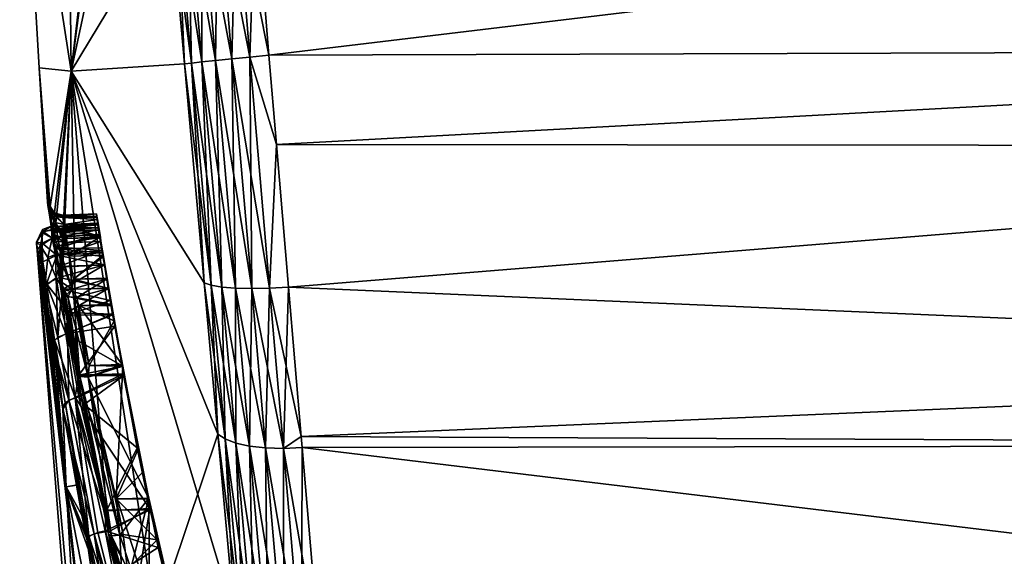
# Model space of a CAD drawing. Extents: x -0.061 to 0.061, y -0.223 to 0.032.
# Tile 24 of 256: x -0.061 to -0.047, y -0.007 to 0.001. Entities that reach past the tile are written whole.
import ezdxf

# ---------------------------------------------------------------- set-up
doc = ezdxf.new("R2010")
doc.units = 0
doc.layers.add('mesh', color=7, linetype='CONTINUOUS')

msp = doc.modelspace()

# ---------------------------------------------------------------- meshes
at = {"layer": 'mesh'}
mesh = msp.add_polyface(dxfattribs=at)
corners = [(-0.058447, 0.00766, 0.093752), (-0.058111, 0.006897, 0.093363), (-0.058175, 0.007698, 0.093726), (-0.058277, 0.00556, 0.092801), (-0.058008, 0.005594, 0.092772), (-0.058027, 0.002481, 0.091998), (-0.058705, 0.007596, 0.093829), (-0.058924, 0.010217, 0.095599), (-0.058531, 0.005507, 0.092885), (-0.058934, 0.007508, 0.093956), (-0.059155, 0.010104, 0.09571), (-0.058759, 0.005438, 0.093019), (-0.058277, 0.002445, 0.092086), (-0.059124, 0.0074, 0.094124), (-0.059346, 0.009963, 0.09586), (-0.058948, 0.005356, 0.093197), (-0.058501, 0.002404, 0.092226), (-0.059266, 0.007277, 0.094328), (-0.059486, 0.009801, 0.09604), (-0.059091, 0.005264, 0.09341), (-0.05869, 0.002358, 0.09241), (-0.059352, 0.007147, 0.094555), (-0.05918, 0.005168, 0.093649), (-0.059395, 0.007637, 0.094889), (-0.059569, 0.009626, 0.096242), (-0.060996, 0.004549, 0.108), (-0.060371, 0.007613, 0.100304), (-0.060845, 0.00765, 0.108), (-0.060292, 0.000003, 0.100391), (-0.060371, 0.007613, 0.115696), (-0.060688, 0.010861, 0.108), (-0.059395, 0.007637, 0.121111), (-0.059352, 0.007147, 0.121445), (-0.059569, 0.009626, 0.119758), (-0.059266, 0.007277, 0.121672), (-0.059486, 0.009801, 0.11996), (-0.058111, 0.006897, 0.122637), (-0.058447, 0.00766, 0.122248), (-0.058175, 0.007698, 0.122274), (-0.058277, 0.00556, 0.123199), (-0.058008, 0.005594, 0.123228), (-0.057805, 0.003039, 0.123897), (-0.05918, 0.005168, 0.122351), (-0.059091, 0.005264, 0.12259), (-0.058927, 0.002263, 0.123123), (-0.059124, 0.0074, 0.121876), (-0.059346, 0.009963, 0.12014), (-0.058948, 0.005356, 0.122803), (-0.058834, 0.00231, 0.123369), (-0.058934, 0.007508, 0.122044), (-0.059155, 0.010104, 0.12029), (-0.058759, 0.005438, 0.122981), (-0.05869, 0.002358, 0.12359), (-0.058705, 0.007596, 0.122171), (-0.058924, 0.010217, 0.120401), (-0.058531, 0.005507, 0.123115), (-0.058501, 0.002404, 0.123774), (-0.058277, 0.002445, 0.123914)]
mesh.append_faces([[corners[k] for k in face] for face in [(0, 1, 2, 2), (3, 1, 0, 0), (3, 4, 1, 1), (5, 4, 3, 3), (6, 0, 7, 7), (6, 3, 0, 0), (8, 3, 6, 6), (8, 5, 3, 3), (9, 6, 10, 10), (9, 8, 6, 6), (11, 8, 9, 9), (11, 12, 8, 8), (13, 9, 14, 14), (13, 11, 9, 9), (15, 11, 13, 13), (15, 16, 11, 11), (17, 13, 18, 18), (17, 15, 13, 13), (19, 15, 17, 17), (19, 20, 15, 15), (19, 21, 22, 22), (17, 21, 19, 19), (17, 23, 21, 21), (18, 23, 17, 17), (18, 24, 23, 23), (25, 26, 27, 27), (25, 28, 26, 26), (26, 23, 24, 24), (28, 23, 26, 26), (28, 21, 23, 23), (27, 29, 25, 25), (27, 30, 29, 29), (29, 31, 32, 32), (33, 31, 29, 29), (33, 34, 31, 31), (33, 35, 34, 34), (36, 37, 38, 38), (36, 39, 37, 37), (40, 39, 36, 36), (41, 39, 40, 40), (34, 32, 31, 31), (34, 42, 32, 32), (43, 42, 34, 34), (43, 44, 42, 42), (45, 34, 46, 46), (45, 43, 34, 34), (47, 43, 45, 45), (47, 48, 43, 43), (49, 45, 50, 50), (49, 47, 45, 45), (51, 47, 49, 49), (51, 52, 47, 47), (53, 49, 54, 54), (53, 51, 49, 49), (55, 51, 53, 53), (55, 56, 51, 51), (37, 55, 53, 53), (39, 55, 37, 37), (39, 57, 55, 55)]])
mesh = msp.add_polyface(dxfattribs=at)
corners = [(-0.058027, 0.002481, 0.091998), (-0.057805, 0.003039, 0.092103), (-0.058008, 0.005594, 0.092772), (-0.057762, 0.002509, 0.091964), (-0.057577, 0.000222, 0.091765), (-0.057838, 0.000198, 0.091801), (-0.057474, -0.001003, 0.091865), (-0.058277, 0.002445, 0.092086), (-0.058531, 0.005507, 0.092885), (-0.058085, 0.000175, 0.091892), (-0.057568, -0.002973, 0.092065), (-0.058501, 0.002404, 0.092226), (-0.058759, 0.005438, 0.093019), (-0.058308, 0.000152, 0.092033), (-0.057813, -0.002979, 0.092157), (-0.05869, 0.002358, 0.09241), (-0.058948, 0.005356, 0.093197), (-0.058496, 0.000133, 0.092218), (-0.058035, -0.002974, 0.092297), (-0.058834, 0.00231, 0.092631), (-0.059091, 0.005264, 0.09341), (-0.058641, 0.000116, 0.092438), (-0.058927, 0.002263, 0.092877), (-0.058737, 0.000103, 0.092685), (-0.05918, 0.005168, 0.093649), (-0.060727, 0.000052, 0.108), (-0.060292, 0.000003, 0.100391), (-0.060996, 0.004549, 0.108), (-0.059352, 0.007147, 0.094555), (-0.060292, 0.000003, 0.115609), (-0.060371, 0.007613, 0.115696), (-0.058927, 0.002263, 0.123123), (-0.058737, 0.000103, 0.123315), (-0.05918, 0.005168, 0.122351), (-0.059352, 0.007147, 0.121445), (-0.057805, 0.003039, 0.123897), (-0.058027, 0.002481, 0.124002), (-0.058277, 0.00556, 0.123199), (-0.057762, 0.002509, 0.124036), (-0.057838, 0.000198, 0.124199), (-0.057577, 0.000222, 0.124235), (-0.057474, -0.001003, 0.124135), (-0.058834, 0.00231, 0.123369), (-0.059091, 0.005264, 0.12259), (-0.058641, 0.000116, 0.123562), (-0.05869, 0.002358, 0.12359), (-0.058948, 0.005356, 0.122803), (-0.058496, 0.000133, 0.123782), (-0.058368, -0.002932, 0.123305), (-0.058501, 0.002404, 0.123774), (-0.058759, 0.005438, 0.122981), (-0.058308, 0.000152, 0.123967), (-0.058222, -0.002958, 0.123521), (-0.058277, 0.002445, 0.123914), (-0.058531, 0.005507, 0.123115), (-0.058085, 0.000175, 0.124108), (-0.058035, -0.002974, 0.123703), (-0.057813, -0.002979, 0.123843), (-0.060549, -0.002207, 0.106545)]
mesh.append_faces([[corners[k] for k in face] for face in [(0, 1, 2, 2), (0, 3, 1, 1), (0, 4, 3, 3), (5, 4, 0, 0), (5, 6, 4, 4), (7, 0, 8, 8), (7, 5, 0, 0), (9, 5, 7, 7), (9, 10, 5, 5), (11, 7, 12, 12), (11, 9, 7, 7), (13, 9, 11, 11), (13, 14, 9, 9), (15, 11, 16, 16), (15, 13, 11, 11), (17, 13, 15, 15), (17, 18, 13, 13), (19, 15, 20, 20), (19, 17, 15, 15), (21, 17, 19, 19), (21, 22, 23, 23), (19, 22, 21, 21), (19, 24, 22, 22), (20, 24, 19, 19), (25, 26, 27, 27), (26, 22, 24, 24), (26, 23, 22, 22), (24, 28, 26, 26), (27, 29, 25, 25), (27, 30, 29, 29), (29, 31, 32, 32), (29, 33, 31, 31), (29, 34, 33, 33), (30, 34, 29, 29), (35, 36, 37, 37), (38, 36, 35, 35), (38, 39, 36, 36), (40, 39, 38, 38), (41, 39, 40, 40), (42, 31, 43, 43), (42, 32, 31, 31), (44, 32, 42, 42), (45, 42, 46, 46), (45, 44, 42, 42), (47, 44, 45, 45), (47, 48, 44, 44), (49, 45, 50, 50), (49, 47, 45, 45), (51, 47, 49, 49), (51, 52, 47, 47), (53, 49, 54, 54), (53, 51, 49, 49), (55, 51, 53, 53), (55, 56, 51, 51), (36, 53, 37, 37), (36, 55, 53, 53), (39, 55, 36, 36), (39, 57, 55, 55), (25, 58, 26, 26)]])
mesh = msp.add_polyface(dxfattribs=at)
corners = [(-0.056715, -0.009963, 0.095143), (-0.056776, -0.012265, 0.09736), (-0.056562, -0.011815, 0.096887), (-0.05697, -0.009956, 0.095182), (-0.056823, -0.008682, 0.094291), (-0.05697, -0.009956, 0.120818), (-0.056715, -0.009963, 0.120857), (-0.056562, -0.011815, 0.119113), (-0.05713, -0.008074, 0.122073), (-0.056823, -0.008682, 0.121709), (-0.056776, -0.012265, 0.11864), (-0.033403, -0.001027, 0.124596), (-0.05731, -0.002957, 0.123974), (-0.057474, -0.001003, 0.124135), (-0.033403, -0.005122, 0.123826), (-0.057122, -0.005161, 0.123411), (-0.057135, -0.005007, 0.12345), (-0.033403, -0.008899, 0.122063), (-0.056875, -0.008074, 0.122114), (-0.033403, 0.003129, 0.124325), (-0.057762, 0.002509, 0.124036), (-0.057805, 0.003039, 0.123897), (-0.057577, 0.000222, 0.124235), (-0.033403, -0.001027, 0.091404), (-0.057474, -0.001003, 0.091865), (-0.05731, -0.002957, 0.092026), (-0.033403, 0.003129, 0.091675), (-0.057762, 0.002509, 0.091964), (-0.057577, 0.000222, 0.091765), (-0.057805, 0.003039, 0.092103), (-0.033403, -0.008899, 0.093937), (-0.033403, -0.005122, 0.092174), (-0.057122, -0.005161, 0.092589), (-0.056875, -0.008074, 0.093886), (-0.057135, -0.005007, 0.09255), (-0.033403, -0.011516, 0.120159), (-0.033403, -0.012122, 0.119415), (-0.033403, 0.000303, 0.124745), (-0.033403, -0.003992, 0.124265), (-0.033403, -0.008021, 0.122701), (-0.033403, -0.003992, 0.091735), (-0.033403, 0.000303, 0.091255), (-0.033403, -0.011516, 0.095841), (-0.033403, -0.012122, 0.096585), (-0.033403, -0.008021, 0.093299), (-0.033403, 0.004578, 0.091891), (-0.033403, 0.004578, 0.124109), (-0.033272, -0.008007, 0.122676), (-0.033272, -0.011497, 0.120138), (-0.033272, -0.003985, 0.124237), (-0.033272, 0.000303, 0.124716), (-0.033272, 0.00457, 0.124082), (-0.033272, 0.000303, 0.091284), (-0.033272, -0.003985, 0.091763), (-0.033272, -0.008007, 0.093324), (-0.033272, -0.011497, 0.095862)]
mesh.append_faces([[corners[k] for k in face] for face in [(0, 1, 2, 2), (0, 3, 1, 1), (0, 4, 3, 3), (5, 6, 7, 7), (8, 9, 6, 6), (10, 5, 7, 7), (11, 12, 13, 13), (14, 15, 16, 16), (17, 9, 18, 18), (6, 9, 17, 17), (19, 20, 21, 21), (22, 20, 19, 19), (23, 24, 25, 25), (26, 27, 28, 28), (29, 27, 26, 26), (30, 4, 0, 0), (31, 32, 33, 33), (34, 32, 31, 31), (35, 6, 17, 17), (35, 7, 6, 6), (36, 7, 35, 35), (37, 22, 19, 19), (37, 13, 22, 22), (11, 13, 37, 37), (38, 12, 11, 11), (38, 16, 12, 12), (14, 16, 38, 38), (39, 15, 14, 14), (39, 18, 15, 15), (17, 18, 39, 39), (40, 34, 31, 31), (40, 25, 34, 34), (23, 25, 40, 40), (41, 24, 23, 23), (41, 28, 24, 24), (26, 28, 41, 41), (42, 2, 43, 43), (42, 0, 2, 2), (30, 0, 42, 42), (44, 4, 30, 30), (44, 33, 4, 4), (31, 33, 44, 44), (42, 44, 30, 30), (40, 41, 23, 23), (40, 31, 44, 44), (45, 26, 41, 41), (37, 19, 46, 46), (38, 11, 37, 37), (39, 14, 38, 38), (35, 17, 39, 39), (35, 47, 48, 48), (39, 47, 35, 35), (38, 49, 39, 39), (37, 50, 38, 38), (46, 51, 37, 37), (41, 52, 45, 45), (40, 53, 41, 41), (44, 54, 40, 40), (42, 55, 44, 44)]])
mesh = msp.add_polyface(dxfattribs=at)
corners = [(-0.057568, -0.002973, 0.092065), (-0.057474, -0.001003, 0.091865), (-0.057838, 0.000198, 0.091801), (-0.05731, -0.002957, 0.092026), (-0.057813, -0.002979, 0.092157), (-0.058085, 0.000175, 0.091892), (-0.058035, -0.002974, 0.092297), (-0.058308, 0.000152, 0.092033), (-0.058222, -0.002958, 0.092479), (-0.058496, 0.000133, 0.092218), (-0.058641, 0.000116, 0.092438), (-0.058368, -0.002932, 0.092695), (-0.058737, 0.000103, 0.092685), (-0.058466, -0.002898, 0.092935), (-0.060292, 0.000003, 0.100391), (-0.060292, 0.000003, 0.115609), (-0.058737, 0.000103, 0.123315), (-0.058466, -0.002898, 0.123065), (-0.058276, -0.004974, 0.122526), (-0.057474, -0.001003, 0.124135), (-0.057568, -0.002973, 0.123935), (-0.057838, 0.000198, 0.124199), (-0.05731, -0.002957, 0.123974), (-0.058641, 0.000116, 0.123562), (-0.058368, -0.002932, 0.123305), (-0.058222, -0.002958, 0.123521), (-0.058496, 0.000133, 0.123782), (-0.058035, -0.002974, 0.123703), (-0.058308, 0.000152, 0.123967), (-0.057813, -0.002979, 0.123843), (-0.058085, 0.000175, 0.124108), (-0.059919, -0.002147, 0.108355), (-0.059936, -0.001998, 0.108368), (-0.059931, -0.002029, 0.10863), (-0.059926, -0.002104, 0.108), (-0.059944, -0.001955, 0.107999), (-0.060411, -0.001971, 0.108), (-0.060406, -0.002003, 0.107632), (-0.060727, 0.000052, 0.108), (-0.060617, -0.001794, 0.108), (-0.06061, -0.001837, 0.107498), (-0.060438, -0.002882, 0.105794), (-0.060416, -0.003009, 0.105692), (-0.060526, -0.002349, 0.106341), (-0.060549, -0.002207, 0.106545), (-0.060593, -0.001938, 0.107105), (-0.06061, -0.001837, 0.108502), (-0.060549, -0.002207, 0.109455), (-0.060593, -0.001938, 0.108895), (-0.060526, -0.002349, 0.109659), (-0.060438, -0.002882, 0.110206), (-0.060532, -0.001936, 0.108), (-0.060487, -0.001996, 0.10753), (-0.060388, -0.002099, 0.107193), (-0.060509, -0.002072, 0.107155), (-0.060525, -0.001977, 0.108475), (-0.060406, -0.002003, 0.108368), (-0.060388, -0.002099, 0.108807), (-0.060509, -0.002072, 0.108845), (-0.059939, -0.001983, 0.107608), (-0.059914, -0.002174, 0.107406), (-0.059931, -0.002033, 0.107354), (-0.059919, -0.002146, 0.107645)]
mesh.append_faces([[corners[k] for k in face] for face in [(0, 1, 2, 2), (0, 3, 1, 1), (4, 0, 5, 5), (6, 4, 7, 7), (8, 6, 9, 9), (10, 8, 9, 9), (11, 8, 10, 10), (10, 12, 11, 11), (13, 12, 14, 14), (15, 16, 17, 17), (17, 18, 15, 15), (19, 20, 21, 21), (22, 20, 19, 19), (23, 17, 16, 16), (24, 17, 23, 23), (25, 24, 26, 26), (27, 25, 28, 28), (29, 27, 30, 30), (20, 29, 21, 21), (31, 32, 33, 33), (34, 35, 32, 32), (36, 35, 37, 37), (35, 36, 32, 32), (38, 39, 40, 40), (41, 42, 14, 14), (14, 43, 41, 41), (14, 44, 43, 43), (38, 45, 44, 44), (40, 45, 38, 38), (46, 39, 38, 38), (15, 47, 48, 48), (15, 49, 47, 47), (50, 49, 15, 15), (38, 48, 46, 46), (38, 15, 48, 48), (39, 51, 52, 52), (51, 37, 52, 52), (36, 37, 51, 51), (52, 53, 54, 54), (45, 52, 54, 54), (40, 52, 45, 45), (40, 39, 52, 52), (55, 36, 51, 51), (56, 36, 55, 55), (51, 39, 46, 46), (55, 57, 56, 56), (46, 55, 51, 51), (46, 58, 55, 55), (48, 58, 46, 46), (57, 55, 58, 58), (59, 60, 61, 61), (62, 59, 35, 35), (52, 61, 53, 53), (52, 59, 61, 61), (37, 59, 52, 52), (37, 35, 59, 59), (33, 56, 57, 57), (33, 32, 56, 56), (32, 36, 56, 56)]])
mesh = msp.add_polyface(dxfattribs=at)
corners = [(-0.060054, -0.006427, 0.105042), (-0.060358, -0.005699, 0.105987), (-0.059996, -0.00672, 0.104969), (-0.060202, -0.005673, 0.105231), (-0.060358, -0.005699, 0.110013), (-0.060559, -0.003696, 0.110013), (-0.060493, -0.004113, 0.110276), (-0.060632, -0.003235, 0.109723), (-0.060217, -0.005677, 0.110831), (-0.060144, -0.006088, 0.110977), (-0.060069, -0.006393, 0.104894), (-0.059383, -0.005165, 0.104988), (-0.060113, -0.004571, 0.105229), (-0.059807, -0.006026, 0.10484), (-0.060292, 0.000003, 0.100391), (-0.060218, -0.004139, 0.105031), (-0.059778, -0.006348, 0.104305), (-0.060406, -0.004633, 0.105492), (-0.060578, -0.00358, 0.106026), (-0.060673, -0.002966, 0.106524), (-0.060752, -0.002442, 0.107387), (-0.060767, -0.002343, 0.108), (-0.059127, -0.007511, 0.11552), (-0.059778, -0.006348, 0.111695), (-0.060218, -0.004139, 0.110969), (-0.060764, -0.002367, 0.108286), (-0.060742, -0.002511, 0.1088), (-0.060405, -0.004609, 0.110452), (-0.060074, -0.00641, 0.111034), (-0.060151, -0.009169, 0.108994), (-0.060228, -0.009181, 0.108), (-0.060058, -0.004195, 0.105217), (-0.059675, -0.005862, 0.104675), (-0.059576, -0.006354, 0.104513), (-0.059735, -0.006369, 0.104433), (-0.060172, -0.004184, 0.105148), (-0.059973, -0.006342, 0.10476), (-0.060324, -0.00451, 0.105341), (-0.060546, -0.003724, 0.105882), (-0.060183, -0.004464, 0.105289), (-0.060342, -0.003593, 0.10572), (-0.05975, -0.006301, 0.104766), (-0.060058, -0.004195, 0.110783), (-0.059621, -0.006362, 0.111493), (-0.059675, -0.005862, 0.111325), (-0.060172, -0.004184, 0.110852), (-0.059735, -0.006369, 0.111567), (-0.060374, -0.004543, 0.110603), (-0.06052, -0.003684, 0.110177), (-0.060234, -0.004474, 0.110708), (-0.060046, -0.006376, 0.111155), (-0.059815, -0.00602, 0.111186), (-0.059823, -0.006303, 0.11128), (-0.059926, -0.006325, 0.111271), (-0.05959, -0.004021, 0.105298), (-0.060042, -0.004033, 0.105316), (-0.059223, -0.005863, 0.104672), (-0.059568, -0.00417, 0.105442), (-0.060188, -0.004169, 0.105434), (-0.059582, -0.004041, 0.110661), (-0.060042, -0.004033, 0.110684), (-0.059202, -0.006012, 0.111219), (-0.060188, -0.004167, 0.11057), (-0.059575, -0.004149, 0.110603), (-0.060365, -0.003599, 0.110276)]
mesh.append_faces([[corners[k] for k in face] for face in [(0, 1, 2, 2), (0, 3, 1, 1), (4, 5, 6, 6), (7, 5, 4, 4), (8, 9, 4, 4), (3, 0, 10, 10), (11, 12, 13, 13), (14, 15, 16, 16), (1, 17, 18, 18), (3, 17, 1, 1), (18, 19, 1, 1), (20, 21, 1, 1), (22, 23, 24, 24), (25, 26, 4, 4), (27, 8, 4, 4), (4, 6, 27, 27), (4, 9, 28, 28), (29, 30, 21, 21), (4, 29, 21, 21), (31, 32, 33, 33), (31, 34, 35, 35), (33, 34, 31, 31), (16, 35, 34, 34), (15, 35, 16, 16), (3, 10, 17, 17), (36, 17, 10, 10), (17, 37, 38, 38), (36, 37, 17, 17), (37, 39, 40, 40), (41, 39, 37, 37), (41, 12, 39, 39), (13, 12, 41, 41), (36, 41, 37, 37), (42, 43, 44, 44), (45, 43, 42, 42), (46, 43, 45, 45), (24, 46, 45, 45), (23, 46, 24, 24), (27, 9, 8, 8), (27, 28, 9, 9), (47, 28, 27, 27), (48, 27, 6, 6), (48, 47, 27, 27), (49, 50, 47, 47), (47, 48, 49, 49), (49, 51, 52, 52), (49, 52, 53, 53), (50, 28, 47, 47), (53, 50, 49, 49), (54, 31, 55, 55), (56, 32, 31, 31), (39, 57, 58, 58), (57, 39, 12, 12), (59, 42, 44, 44), (59, 60, 42, 42), (49, 61, 51, 51), (62, 63, 49, 49), (62, 59, 63, 63), (64, 59, 62, 62)]])
mesh = msp.add_polyface(dxfattribs=at)
corners = [(-0.060358, -0.005699, 0.105987), (-0.060722, -0.00264, 0.106946), (-0.060752, -0.002442, 0.107387), (-0.060292, 0.000003, 0.100391), (-0.060416, -0.003009, 0.105692), (-0.060218, -0.004139, 0.105031), (-0.060673, -0.002966, 0.106524), (-0.060358, -0.005699, 0.110013), (-0.060663, -0.003027, 0.109508), (-0.060632, -0.003235, 0.109723), (-0.060705, -0.002756, 0.109228), (-0.060742, -0.002511, 0.1088), (-0.060767, -0.002343, 0.108), (-0.060764, -0.002367, 0.108286), (-0.060277, -0.002985, 0.10595), (-0.060368, -0.003078, 0.105793), (-0.060438, -0.002882, 0.105794), (-0.060255, -0.003106, 0.105854), (-0.060172, -0.004184, 0.105148), (-0.060578, -0.00358, 0.106026), (-0.060546, -0.003724, 0.105882), (-0.060406, -0.004633, 0.105492), (-0.060651, -0.002947, 0.106415), (-0.060324, -0.00451, 0.105341), (-0.060474, -0.003646, 0.105773), (-0.060497, -0.002829, 0.106324), (-0.060435, -0.003196, 0.105999), (-0.060342, -0.003593, 0.10572), (-0.060345, -0.003306, 0.105903), (-0.060401, -0.002988, 0.106185), (-0.060457, -0.002675, 0.106491), (-0.060183, -0.004464, 0.105289), (-0.060188, -0.004169, 0.105434), (-0.060713, -0.00239, 0.107164), (-0.060438, -0.002882, 0.110206), (-0.060335, -0.003093, 0.110181), (-0.060277, -0.002985, 0.11005), (-0.060172, -0.004184, 0.110852), (-0.060058, -0.004195, 0.110783), (-0.060416, -0.003009, 0.110308), (-0.060218, -0.004139, 0.110969), (-0.060211, -0.003103, 0.11014), (-0.060321, -0.002483, 0.109531), (-0.060443, -0.002461, 0.109563), (-0.06052, -0.003684, 0.110177), (-0.060493, -0.004113, 0.110276), (-0.060559, -0.003696, 0.110013), (-0.060374, -0.004543, 0.110603), (-0.060677, -0.002613, 0.109251), (-0.06063, -0.002914, 0.109613), (-0.060365, -0.003599, 0.110276), (-0.060234, -0.004474, 0.110708), (-0.060188, -0.004167, 0.11057), (-0.060485, -0.002522, 0.109292), (-0.060455, -0.002826, 0.109671), (-0.060401, -0.00299, 0.109813), (-0.060338, -0.003345, 0.110114), (-0.060401, -0.003203, 0.110013), (-0.059835, -0.002654, 0.106468), (-0.059781, -0.002977, 0.106173), (-0.059719, -0.003339, 0.110121), (-0.059753, -0.003144, 0.110003), (-0.059782, -0.002971, 0.109835), (-0.060455, -0.002685, 0.109535), (-0.059835, -0.002652, 0.109527)]
mesh.append_faces([[corners[k] for k in face] for face in [(0, 1, 2, 2), (3, 4, 5, 5), (0, 6, 1, 1), (7, 8, 9, 9), (7, 10, 8, 8), (7, 11, 10, 10), (7, 12, 13, 13), (14, 15, 16, 16), (17, 15, 14, 14), (17, 18, 15, 15), (5, 15, 18, 18), (4, 15, 5, 5), (4, 16, 15, 15), (19, 20, 6, 6), (19, 21, 20, 20), (20, 21, 6, 6), (22, 6, 21, 21), (23, 24, 20, 20), (25, 24, 26, 26), (22, 24, 25, 25), (22, 20, 24, 24), (26, 27, 28, 28), (29, 30, 25, 25), (26, 29, 25, 25), (28, 29, 26, 26), (31, 32, 27, 27), (24, 27, 26, 26), (23, 27, 24, 24), (21, 20, 22, 22), (22, 33, 6, 6), (34, 35, 36, 36), (37, 38, 35, 35), (39, 35, 34, 34), (39, 37, 35, 35), (40, 37, 39, 39), (41, 36, 35, 35), (42, 43, 36, 36), (44, 45, 46, 46), (9, 44, 46, 46), (8, 44, 9, 9), (8, 47, 44, 44), (8, 48, 49, 49), (10, 11, 8, 8), (50, 44, 49, 49), (51, 44, 50, 50), (52, 51, 50, 50), (49, 53, 54, 54), (55, 56, 57, 57), (49, 57, 50, 50), (54, 57, 49, 49), (54, 55, 57, 57), (57, 56, 50, 50), (44, 8, 49, 49), (29, 58, 30, 30), (28, 59, 29, 29), (56, 60, 50, 50), (55, 61, 56, 56), (54, 62, 55, 55), (63, 64, 54, 54)]])
mesh = msp.add_polyface(dxfattribs=at)
corners = [(-0.060292, 0.000003, 0.115609), (-0.060416, -0.003009, 0.110308), (-0.060438, -0.002882, 0.110206), (-0.060509, -0.002072, 0.107155), (-0.060355, -0.00229, 0.106785), (-0.060344, -0.002352, 0.106657), (-0.060388, -0.002099, 0.107193), (-0.060466, -0.002326, 0.106629), (-0.060549, -0.002207, 0.106545), (-0.060526, -0.002349, 0.106341), (-0.060443, -0.002461, 0.106437), (-0.060438, -0.002882, 0.105794), (-0.060277, -0.002985, 0.10595), (-0.060593, -0.001938, 0.107105), (-0.060676, -0.002197, 0.107605), (-0.060575, -0.002127, 0.108), (-0.060685, -0.002166, 0.108), (-0.060557, -0.002177, 0.107605), (-0.060752, -0.002442, 0.107387), (-0.060713, -0.00239, 0.107164), (-0.060767, -0.002343, 0.108), (-0.060722, -0.00264, 0.106946), (-0.060651, -0.002947, 0.106415), (-0.060612, -0.002551, 0.106714), (-0.060497, -0.002829, 0.106324), (-0.060507, -0.002512, 0.106699), (-0.06055, -0.002286, 0.107133), (-0.060547, -0.002208, 0.107363), (-0.060506, -0.002406, 0.106871), (-0.060457, -0.002675, 0.106491), (-0.060673, -0.002966, 0.106524), (-0.060549, -0.002207, 0.109455), (-0.060387, -0.002351, 0.109347), (-0.060509, -0.002072, 0.108845), (-0.060443, -0.002461, 0.109563), (-0.060526, -0.002349, 0.109659), (-0.060277, -0.002985, 0.11005), (-0.060593, -0.001938, 0.108895), (-0.060321, -0.002483, 0.109531), (-0.060388, -0.002099, 0.108807), (-0.060742, -0.002511, 0.1088), (-0.060764, -0.002367, 0.108286), (-0.060686, -0.002355, 0.108849), (-0.060693, -0.002211, 0.108393), (-0.060663, -0.003027, 0.109508), (-0.060677, -0.002613, 0.109251), (-0.060455, -0.002826, 0.109671), (-0.060485, -0.002522, 0.109292), (-0.060455, -0.002685, 0.109535), (-0.06055, -0.002286, 0.108867), (-0.06055, -0.002195, 0.108585), (-0.060536, -0.002262, 0.108767), (-0.06056, -0.002168, 0.108352), (-0.060501, -0.002434, 0.10916), (-0.06063, -0.002914, 0.109613), (-0.059914, -0.002174, 0.107406), (-0.059902, -0.002244, 0.108824), (-0.059914, -0.002177, 0.108604), (-0.059926, -0.002104, 0.108)]
mesh.append_faces([[corners[k] for k in face] for face in [(0, 1, 2, 2), (3, 4, 5, 5), (3, 6, 4, 4), (7, 8, 3, 3), (7, 9, 8, 8), (10, 9, 7, 7), (10, 11, 9, 9), (12, 11, 10, 10), (5, 7, 3, 3), (5, 10, 7, 7), (13, 3, 8, 8), (14, 15, 16, 16), (17, 15, 14, 14), (18, 19, 20, 20), (21, 19, 18, 18), (22, 23, 19, 19), (22, 24, 23, 23), (14, 20, 19, 19), (16, 20, 14, 14), (23, 24, 25, 25), (14, 26, 17, 17), (14, 19, 26, 26), (17, 26, 27, 27), (26, 25, 28, 28), (26, 23, 25, 25), (19, 23, 26, 26), (24, 29, 25, 25), (30, 19, 21, 21), (31, 32, 33, 33), (31, 34, 32, 32), (35, 34, 31, 31), (35, 36, 34, 34), (2, 36, 35, 35), (37, 31, 33, 33), (38, 32, 34, 34), (39, 33, 32, 32), (20, 40, 41, 41), (20, 42, 40, 40), (20, 43, 42, 42), (20, 16, 43, 43), (44, 42, 45, 45), (44, 40, 42, 42), (43, 16, 15, 15), (46, 47, 48, 48), (49, 50, 51, 51), (49, 52, 50, 50), (49, 43, 52, 52), (42, 43, 49, 49), (49, 51, 53, 53), (47, 49, 53, 53), (47, 42, 49, 49), (43, 15, 52, 52), (47, 45, 42, 42), (54, 45, 47, 47), (27, 55, 17, 17), (26, 55, 27, 27), (50, 56, 51, 51), (52, 57, 50, 50), (15, 58, 52, 52)]])
mesh = msp.add_polyface(dxfattribs=at)
corners = [(-0.058368, -0.002932, 0.092695), (-0.058737, 0.000103, 0.092685), (-0.058466, -0.002898, 0.092935), (-0.059874, -0.002418, 0.10917), (-0.059881, -0.002335, 0.109347), (-0.059863, -0.002486, 0.109305), (-0.05989, -0.002276, 0.109223), (-0.059919, -0.002147, 0.108355), (-0.059931, -0.002029, 0.10863), (-0.059914, -0.002177, 0.108604), (-0.059926, -0.002104, 0.108), (-0.059936, -0.001998, 0.108368), (-0.059919, -0.002146, 0.107645), (-0.059944, -0.001955, 0.107999), (-0.060292, 0.000003, 0.115609), (-0.060218, -0.004139, 0.110969), (-0.060416, -0.003009, 0.110308), (-0.060256, -0.002848, 0.106094), (-0.060277, -0.002985, 0.10595), (-0.060312, -0.002533, 0.106417), (-0.060443, -0.002461, 0.106437), (-0.060344, -0.002352, 0.106657), (-0.060387, -0.002351, 0.109347), (-0.060355, -0.00229, 0.109215), (-0.060388, -0.002099, 0.108807), (-0.060277, -0.002985, 0.11005), (-0.060256, -0.002848, 0.109906), (-0.060321, -0.002483, 0.109531), (-0.059851, -0.002518, 0.106405), (-0.059892, -0.002269, 0.106774), (-0.059835, -0.002654, 0.106468), (-0.059868, -0.002455, 0.106743), (-0.059905, -0.002231, 0.107222), (-0.05992, -0.002095, 0.107193), (-0.059931, -0.002033, 0.107354), (-0.059914, -0.002174, 0.107406), (-0.059939, -0.001983, 0.107608), (-0.059835, -0.002652, 0.109527), (-0.059847, -0.002538, 0.109627), (-0.059796, -0.002845, 0.109908), (-0.059902, -0.002244, 0.108824), (-0.059922, -0.002082, 0.108812), (-0.060355, -0.00229, 0.106785), (-0.060388, -0.002099, 0.107193), (-0.060575, -0.002127, 0.108), (-0.060557, -0.002177, 0.107605), (-0.06055, -0.002286, 0.107133), (-0.060506, -0.002406, 0.106871), (-0.060507, -0.002512, 0.106699), (-0.060457, -0.002675, 0.106491), (-0.060485, -0.002522, 0.109292), (-0.060455, -0.002685, 0.109535), (-0.060501, -0.002434, 0.10916), (-0.060536, -0.002262, 0.108767), (-0.06055, -0.002195, 0.108585), (-0.06056, -0.002168, 0.108352)]
mesh.append_faces([[corners[k] for k in face] for face in [(0, 1, 2, 2), (3, 4, 5, 5), (3, 6, 4, 4), (7, 8, 9, 9), (10, 11, 7, 7), (12, 13, 10, 10), (14, 15, 16, 16), (17, 18, 19, 19), (19, 20, 21, 21), (19, 18, 20, 20), (22, 23, 24, 24), (25, 26, 27, 27), (28, 29, 30, 30), (29, 31, 30, 30), (29, 32, 31, 31), (33, 32, 29, 29), (34, 32, 33, 33), (34, 35, 32, 32), (36, 12, 35, 35), (37, 38, 39, 39), (5, 38, 37, 37), (5, 4, 38, 38), (40, 6, 3, 3), (40, 41, 6, 6), (9, 41, 40, 40), (9, 8, 41, 41), (19, 28, 17, 17), (19, 29, 28, 28), (21, 29, 19, 19), (42, 29, 21, 21), (43, 29, 42, 42), (43, 33, 29, 29), (43, 34, 33, 33), (44, 12, 10, 10), (44, 45, 12, 12), (45, 35, 12, 12), (46, 32, 35, 35), (47, 32, 46, 46), (47, 31, 32, 32), (48, 31, 47, 47), (49, 31, 48, 48), (49, 30, 31, 31), (38, 27, 26, 26), (4, 27, 38, 38), (4, 22, 27, 27), (6, 22, 4, 4), (6, 23, 22, 22), (6, 24, 23, 23), (41, 24, 6, 6), (41, 8, 24, 24), (50, 37, 51, 51), (50, 5, 37, 37), (52, 5, 50, 50), (52, 3, 5, 5), (52, 40, 3, 3), (53, 40, 52, 52), (54, 9, 40, 40), (55, 7, 9, 9), (55, 10, 7, 7)]])
mesh = msp.add_polyface(dxfattribs=at)
corners = [(-0.057379, -0.005172, 0.09263), (-0.05731, -0.002957, 0.092026), (-0.057568, -0.002973, 0.092065), (-0.057813, -0.002979, 0.092157), (-0.058035, -0.002974, 0.092297), (-0.057624, -0.005164, 0.092721), (-0.058222, -0.002958, 0.092479), (-0.057844, -0.005139, 0.092857), (-0.058368, -0.002932, 0.092695), (-0.058032, -0.005098, 0.093034), (-0.058466, -0.002898, 0.092935), (-0.058178, -0.005042, 0.093242), (-0.060292, 0.000003, 0.100391), (-0.058276, -0.004974, 0.093474), (-0.058368, -0.002932, 0.123305), (-0.058276, -0.004974, 0.122526), (-0.058466, -0.002898, 0.123065), (-0.057135, -0.005007, 0.12345), (-0.057568, -0.002973, 0.123935), (-0.05731, -0.002957, 0.123974), (-0.058222, -0.002958, 0.123521), (-0.058178, -0.005042, 0.122758), (-0.058035, -0.002974, 0.123703), (-0.058032, -0.005098, 0.122966), (-0.057813, -0.002979, 0.123843), (-0.057844, -0.005139, 0.123143), (-0.057624, -0.005164, 0.123279), (-0.059798, -0.002837, 0.106082), (-0.059781, -0.002977, 0.106173), (-0.059774, -0.002979, 0.105938), (-0.060256, -0.002848, 0.106094), (-0.060188, -0.004169, 0.105434), (-0.059568, -0.00417, 0.105442), (-0.059693, -0.003496, 0.105749), (-0.059698, -0.00342, 0.110381), (-0.060191, -0.003213, 0.110205), (-0.060042, -0.004033, 0.110684), (-0.060401, -0.00299, 0.109813), (-0.059782, -0.002971, 0.109835), (-0.059753, -0.003144, 0.110003), (-0.059127, -0.007511, 0.11552), (-0.060218, -0.004139, 0.110969), (-0.060292, 0.000003, 0.115609), (-0.060255, -0.003106, 0.105854), (-0.060042, -0.004033, 0.105316), (-0.060058, -0.004195, 0.105217), (-0.060191, -0.003213, 0.105795), (-0.060172, -0.004184, 0.105148), (-0.060211, -0.003103, 0.11014), (-0.060058, -0.004195, 0.110783), (-0.060335, -0.003093, 0.110181), (-0.05959, -0.004021, 0.105298), (-0.059733, -0.00321, 0.105791), (-0.059721, -0.003329, 0.105862), (-0.059851, -0.002518, 0.106405), (-0.059835, -0.002654, 0.106468), (-0.059719, -0.003339, 0.110121), (-0.059582, -0.004041, 0.110661), (-0.059737, -0.003197, 0.11023), (-0.059796, -0.002845, 0.109908), (-0.059835, -0.002652, 0.109527), (-0.060277, -0.002985, 0.10595), (-0.060401, -0.002988, 0.106185), (-0.060345, -0.003306, 0.105903), (-0.060342, -0.003593, 0.10572), (-0.060277, -0.002985, 0.11005), (-0.060256, -0.002848, 0.109906), (-0.059847, -0.002538, 0.109627), (-0.060365, -0.003599, 0.110276), (-0.060338, -0.003345, 0.110114), (-0.060455, -0.002826, 0.109671)]
mesh.append_faces([[corners[k] for k in face] for face in [(0, 1, 2, 2), (3, 0, 2, 2), (4, 5, 3, 3), (6, 7, 4, 4), (8, 9, 6, 6), (8, 10, 11, 11), (10, 12, 13, 13), (14, 15, 16, 16), (17, 18, 19, 19), (20, 21, 14, 14), (22, 23, 20, 20), (24, 25, 22, 22), (18, 26, 24, 24), (27, 28, 29, 29), (30, 27, 29, 29), (31, 32, 33, 33), (34, 35, 36, 36), (37, 38, 39, 39), (40, 41, 42, 42), (43, 44, 45, 45), (43, 46, 44, 44), (45, 47, 43, 43), (48, 36, 35, 35), (49, 36, 48, 48), (48, 50, 49, 49), (51, 33, 32, 32), (52, 33, 51, 51), (52, 53, 33, 33), (29, 53, 52, 52), (29, 28, 53, 53), (27, 54, 28, 28), (54, 55, 28, 28), (56, 34, 57, 57), (56, 58, 34, 34), (39, 58, 56, 56), (38, 58, 39, 39), (38, 59, 58, 58), (60, 59, 38, 38), (29, 61, 30, 30), (29, 43, 61, 61), (52, 43, 29, 29), (52, 46, 43, 43), (51, 46, 52, 52), (51, 44, 46, 46), (30, 54, 27, 27), (62, 28, 55, 55), (63, 53, 28, 28), (64, 53, 63, 63), (64, 33, 53, 53), (31, 33, 64, 64), (34, 36, 57, 57), (58, 35, 34, 34), (58, 48, 35, 35), (59, 48, 58, 58), (59, 65, 48, 48), (59, 66, 65, 65), (67, 66, 59, 59), (68, 56, 57, 57), (69, 39, 56, 56), (70, 60, 38, 38)]])
mesh = msp.add_polyface(dxfattribs=at)
corners = [(-0.057379, -0.005172, 0.09263), (-0.057135, -0.005007, 0.09255), (-0.05731, -0.002957, 0.092026), (-0.057122, -0.005161, 0.092589), (-0.057624, -0.005164, 0.092721), (-0.057813, -0.002979, 0.092157), (-0.057844, -0.005139, 0.092857), (-0.058035, -0.002974, 0.092297), (-0.058032, -0.005098, 0.093034), (-0.058222, -0.002958, 0.092479), (-0.058178, -0.005042, 0.093242), (-0.058368, -0.002932, 0.092695), (-0.058276, -0.004974, 0.093474), (-0.058048, -0.007487, 0.094602), (-0.058466, -0.002898, 0.092935), (-0.05778, -0.007921, 0.094301), (-0.057593, -0.007996, 0.094139), (-0.057373, -0.008048, 0.094012), (-0.05713, -0.008074, 0.093927), (-0.056875, -0.008074, 0.093886), (-0.060292, 0.000003, 0.100391), (-0.059127, -0.007511, 0.10048), (-0.060292, 0.000003, 0.115609), (-0.058048, -0.007487, 0.121398), (-0.059127, -0.007511, 0.11552), (-0.058276, -0.004974, 0.122526), (-0.058178, -0.005042, 0.122758), (-0.057927, -0.007825, 0.121508), (-0.058368, -0.002932, 0.123305), (-0.057135, -0.005007, 0.12345), (-0.057379, -0.005172, 0.12337), (-0.057568, -0.002973, 0.123935), (-0.057122, -0.005161, 0.123411), (-0.05713, -0.008074, 0.122073), (-0.058032, -0.005098, 0.122966), (-0.058222, -0.002958, 0.123521), (-0.05778, -0.007921, 0.121699), (-0.057844, -0.005139, 0.123143), (-0.058035, -0.002974, 0.123703), (-0.057624, -0.005164, 0.123279), (-0.057813, -0.002979, 0.123843), (-0.057593, -0.007996, 0.121861), (-0.057373, -0.008048, 0.121988), (-0.05937, -0.005181, 0.111175), (-0.059202, -0.006012, 0.111219), (-0.059575, -0.004149, 0.110603), (-0.059306, -0.005498, 0.111274), (-0.059225, -0.005853, 0.111346), (-0.059098, -0.00653, 0.11139), (-0.058767, -0.007839, 0.111748), (-0.059111, -0.006427, 0.10448), (-0.059675, -0.005862, 0.104675), (-0.059223, -0.005863, 0.104672), (-0.059568, -0.00417, 0.105442), (-0.060113, -0.004571, 0.105229), (-0.059383, -0.005165, 0.104988), (-0.059675, -0.005862, 0.111325), (-0.059778, -0.006348, 0.104305), (-0.059576, -0.006354, 0.104513), (-0.059518, -0.006826, 0.104403), (-0.059735, -0.006369, 0.104433), (-0.059735, -0.006369, 0.111567), (-0.0596, -0.006836, 0.111638), (-0.059621, -0.006362, 0.111493), (-0.059778, -0.006348, 0.111695), (-0.059213, -0.005998, 0.104742), (-0.05959, -0.004021, 0.105298), (-0.059582, -0.004041, 0.110661), (-0.060058, -0.004195, 0.105217), (-0.059807, -0.006026, 0.10484), (-0.05975, -0.006301, 0.104766), (-0.059473, -0.006818, 0.111591), (-0.059823, -0.006303, 0.11128), (-0.059815, -0.00602, 0.111186), (-0.060234, -0.004474, 0.110708)]
mesh.append_faces([[corners[k] for k in face] for face in [(0, 1, 2, 2), (3, 1, 0, 0), (4, 0, 5, 5), (6, 4, 7, 7), (8, 6, 9, 9), (10, 8, 11, 11), (10, 12, 13, 13), (10, 14, 12, 12), (15, 8, 10, 10), (16, 6, 8, 8), (17, 4, 6, 6), (18, 0, 4, 4), (19, 3, 0, 0), (12, 20, 21, 21), (22, 23, 24, 24), (22, 25, 23, 23), (25, 26, 27, 27), (28, 26, 25, 25), (29, 30, 31, 31), (32, 30, 29, 29), (32, 33, 30, 30), (34, 26, 35, 35), (34, 27, 26, 26), (36, 27, 34, 34), (37, 34, 38, 38), (37, 36, 34, 34), (39, 37, 40, 40), (39, 41, 37, 37), (30, 39, 31, 31), (30, 42, 39, 39), (43, 44, 45, 45), (46, 44, 43, 43), (47, 44, 46, 46), (47, 48, 44, 44), (49, 48, 47, 47), (50, 51, 52, 52), (53, 54, 55, 55), (56, 46, 43, 43), (47, 46, 56, 56), (20, 57, 21, 21), (58, 59, 60, 60), (61, 62, 63, 63), (64, 62, 61, 61), (50, 52, 65, 65), (52, 55, 65, 65), (66, 55, 52, 52), (66, 53, 55, 55), (43, 45, 67, 67), (52, 68, 66, 66), (50, 58, 51, 51), (59, 58, 50, 50), (65, 69, 70, 70), (55, 69, 65, 65), (47, 56, 63, 63), (63, 71, 47, 47), (56, 43, 67, 67), (72, 44, 48, 48), (73, 44, 72, 72), (74, 45, 44, 44)]])
mesh = msp.add_polyface(dxfattribs=at)
corners = [(-0.059996, -0.00672, 0.104969), (-0.059973, -0.009142, 0.105988), (-0.05969, -0.009098, 0.104969), (-0.060358, -0.005699, 0.105987), (-0.060358, -0.005699, 0.110013), (-0.05969, -0.009098, 0.111031), (-0.059973, -0.009142, 0.110012), (-0.059661, -0.008291, 0.111367), (-0.059491, -0.009065, 0.111505), (-0.060151, -0.009169, 0.108994), (-0.060069, -0.006393, 0.104894), (-0.060054, -0.006427, 0.105042), (-0.059375, -0.008013, 0.104357), (-0.058728, -0.008018, 0.104387), (-0.05947, -0.007627, 0.104411), (-0.059336, -0.00817, 0.104335), (-0.059639, -0.00688, 0.111445), (-0.058744, -0.008012, 0.11165), (-0.059352, -0.008019, 0.111597), (-0.059127, -0.007511, 0.10048), (-0.059675, -0.006818, 0.104199), (-0.059503, -0.007499, 0.104102), (-0.059778, -0.006348, 0.104305), (-0.058712, -0.01062, 0.103656), (-0.059691, -0.008274, 0.10458), (-0.05947, -0.009056, 0.104516), (-0.060767, -0.002343, 0.108), (-0.060151, -0.009169, 0.107006), (-0.060228, -0.009181, 0.108), (-0.059127, -0.007511, 0.11552), (-0.059675, -0.006818, 0.111801), (-0.059778, -0.006348, 0.111695), (-0.059503, -0.007499, 0.111898), (-0.060074, -0.00641, 0.111034), (-0.059518, -0.006826, 0.104403), (-0.059633, -0.006836, 0.104328), (-0.059735, -0.006369, 0.104433), (-0.058673, -0.010621, 0.10379), (-0.059973, -0.006342, 0.10476), (-0.059454, -0.008197, 0.104339), (-0.05975, -0.006301, 0.104766), (-0.059558, -0.008229, 0.104392), (-0.059082, -0.010125, 0.104147), (-0.058935, -0.009797, 0.104108), (-0.058558, -0.010595, 0.112133), (-0.059213, -0.007838, 0.111736), (-0.059473, -0.006818, 0.111591), (-0.0596, -0.006836, 0.111638), (-0.058673, -0.010621, 0.11221), (-0.058712, -0.01062, 0.112344), (-0.059621, -0.006362, 0.111493), (-0.059342, -0.009746, 0.111626), (-0.059639, -0.00826, 0.111524), (-0.059314, -0.00817, 0.111618), (-0.059823, -0.006303, 0.11128), (-0.059454, -0.008197, 0.111661), (-0.059926, -0.006325, 0.111271), (-0.060046, -0.006376, 0.111155), (-0.05917, -0.010155, 0.111774), (-0.058777, -0.007834, 0.104229), (-0.059213, -0.007838, 0.104263), (-0.059213, -0.005998, 0.104742), (-0.059225, -0.005853, 0.111346), (-0.058658, -0.008373, 0.111713), (-0.059098, -0.00653, 0.11139)]
mesh.append_faces([[corners[k] for k in face] for face in [(0, 1, 2, 2), (0, 3, 1, 1), (4, 5, 6, 6), (7, 8, 5, 5), (6, 9, 4, 4), (10, 11, 0, 0), (12, 13, 14, 14), (15, 13, 12, 12), (16, 17, 18, 18), (19, 20, 21, 21), (19, 22, 20, 20), (23, 19, 21, 21), (2, 24, 0, 0), (25, 24, 2, 2), (3, 26, 1, 1), (26, 27, 1, 1), (26, 28, 27, 27), (29, 30, 31, 31), (29, 32, 30, 30), (5, 33, 7, 7), (4, 33, 5, 5), (34, 35, 36, 36), (34, 37, 35, 35), (20, 35, 23, 23), (20, 36, 35, 35), (22, 36, 20, 20), (24, 10, 0, 0), (38, 10, 24, 24), (39, 14, 40, 40), (41, 39, 38, 38), (42, 39, 41, 41), (41, 38, 24, 24), (39, 12, 14, 14), (39, 15, 12, 12), (43, 15, 39, 39), (39, 40, 38, 38), (44, 45, 46, 46), (30, 47, 31, 31), (30, 48, 47, 47), (49, 48, 30, 30), (46, 50, 47, 47), (32, 49, 30, 30), (51, 8, 52, 52), (52, 7, 33, 33), (8, 7, 52, 52), (53, 16, 18, 18), (54, 16, 53, 53), (53, 55, 54, 54), (56, 54, 55, 55), (52, 33, 57, 57), (55, 57, 56, 56), (55, 52, 57, 57), (58, 52, 55, 55), (34, 59, 60, 60), (14, 61, 40, 40), (14, 13, 61, 61), (62, 46, 45, 45), (18, 63, 53, 53), (54, 64, 16, 16)]])
mesh = msp.add_polyface(dxfattribs=at)
corners = [(-0.057927, -0.007825, 0.094492), (-0.058048, -0.007487, 0.094602), (-0.058027, -0.007714, 0.094703), (-0.058178, -0.005042, 0.093242), (-0.05778, -0.007921, 0.094301), (-0.057593, -0.007996, 0.094139), (-0.058032, -0.005098, 0.093034), (-0.057373, -0.008048, 0.094012), (-0.057844, -0.005139, 0.092857), (-0.05713, -0.008074, 0.093927), (-0.057624, -0.005164, 0.092721), (-0.056875, -0.008074, 0.093886), (-0.057379, -0.005172, 0.09263), (-0.057765, -0.00963, 0.095698), (-0.057618, -0.00975, 0.095525), (-0.057431, -0.009847, 0.095377), (-0.057212, -0.009917, 0.095261), (-0.05697, -0.009956, 0.095182), (-0.056823, -0.008682, 0.094291), (-0.059127, -0.007511, 0.10048), (-0.057866, -0.009491, 0.09589), (-0.058276, -0.004974, 0.093474), (-0.059127, -0.007511, 0.11552), (-0.058027, -0.007714, 0.121297), (-0.057866, -0.009491, 0.12011), (-0.058048, -0.007487, 0.121398), (-0.058276, -0.004974, 0.122526), (-0.057927, -0.007825, 0.121508), (-0.056875, -0.008074, 0.122114), (-0.05713, -0.008074, 0.122073), (-0.057122, -0.005161, 0.123411), (-0.057765, -0.00963, 0.120302), (-0.05778, -0.007921, 0.121699), (-0.057618, -0.00975, 0.120475), (-0.057593, -0.007996, 0.121861), (-0.057844, -0.005139, 0.123143), (-0.057373, -0.008048, 0.121988), (-0.057624, -0.005164, 0.123279), (-0.057431, -0.009847, 0.120623), (-0.057379, -0.005172, 0.12337), (-0.057212, -0.009917, 0.120739), (-0.056823, -0.008682, 0.121709), (-0.058728, -0.008018, 0.104387), (-0.058777, -0.007834, 0.104229), (-0.059111, -0.006427, 0.10448), (-0.058664, -0.008285, 0.10434), (-0.058669, -0.008286, 0.104149), (-0.058542, -0.008823, 0.104053), (-0.058346, -0.009613, 0.104106), (-0.058767, -0.007839, 0.111748), (-0.058744, -0.008012, 0.11165), (-0.059098, -0.00653, 0.11139), (-0.058644, -0.008373, 0.111857), (-0.058658, -0.008373, 0.111713), (-0.058542, -0.008816, 0.111946), (-0.058534, -0.008895, 0.111805), (-0.058238, -0.009963, 0.103917), (-0.059213, -0.007838, 0.104263), (-0.059336, -0.00817, 0.104335), (-0.058935, -0.009797, 0.104108), (-0.059213, -0.007838, 0.111736), (-0.059225, -0.005853, 0.111346), (-0.059352, -0.008019, 0.111597), (-0.059639, -0.00688, 0.111445), (-0.058712, -0.01062, 0.112344), (-0.059503, -0.007499, 0.111898), (-0.058556, -0.010594, 0.103863), (-0.058673, -0.010621, 0.10379), (-0.059518, -0.006826, 0.104403), (-0.058673, -0.010621, 0.11221), (-0.058558, -0.010595, 0.112133), (-0.0596, -0.006836, 0.111638), (-0.059473, -0.006818, 0.111591), (-0.059213, -0.005998, 0.104742), (-0.059314, -0.00817, 0.111618)]
mesh.append_faces([[corners[k] for k in face] for face in [(0, 1, 2, 2), (0, 3, 1, 1), (4, 3, 0, 0), (5, 6, 4, 4), (7, 8, 5, 5), (9, 10, 7, 7), (11, 12, 9, 9), (13, 0, 2, 2), (14, 4, 0, 0), (15, 5, 4, 4), (16, 7, 5, 5), (17, 9, 7, 7), (18, 11, 9, 9), (19, 2, 1, 1), (19, 20, 2, 2), (21, 19, 1, 1), (22, 23, 24, 24), (22, 25, 23, 23), (26, 27, 25, 25), (28, 29, 30, 30), (27, 23, 25, 25), (27, 24, 23, 23), (31, 24, 27, 27), (32, 31, 27, 27), (33, 31, 32, 32), (34, 32, 35, 35), (34, 33, 32, 32), (36, 34, 37, 37), (36, 38, 34, 34), (29, 36, 39, 39), (29, 40, 36, 36), (28, 41, 29, 29), (42, 43, 44, 44), (45, 43, 42, 42), (45, 46, 43, 43), (45, 47, 46, 46), (48, 47, 45, 45), (49, 50, 51, 51), (52, 50, 49, 49), (52, 53, 50, 50), (54, 53, 52, 52), (54, 55, 53, 53), (56, 57, 47, 47), (57, 46, 47, 47), (57, 43, 46, 46), (58, 45, 42, 42), (59, 45, 58, 58), (52, 60, 54, 54), (52, 49, 60, 60), (61, 60, 49, 49), (62, 50, 53, 53), (63, 51, 50, 50), (64, 65, 22, 22), (66, 67, 68, 68), (69, 70, 71, 71), (72, 71, 70, 70), (42, 44, 73, 73), (68, 44, 43, 43), (74, 53, 55, 55)]])

doc.saveas('drawing.dxf')
